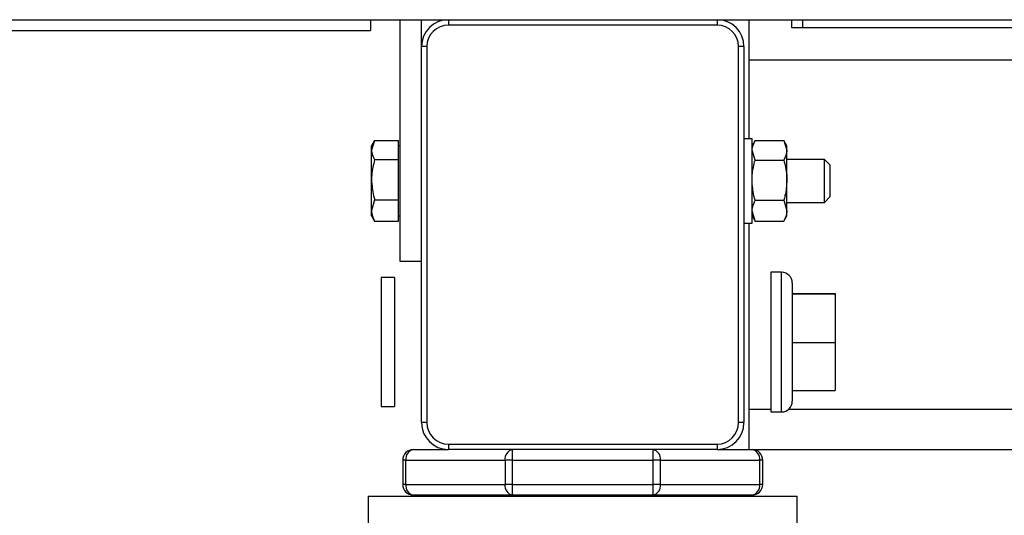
# Model space of a CAD drawing. Header units: millimetres. Extents: x 42 to 514, y 147 to 318.
# Tile 5 of 90: x 63.52 to 69.62, y 150.32 to 153.4. Entities that reach past the tile are written whole.
import ezdxf

# ---------------------------------------------------------------- set-up
doc = ezdxf.new("R2010")
doc.units = ezdxf.units.MM

msp = doc.modelspace()

# ---------------------------------------------------------------- linework, layer by layer
at = {"color": 7, "linetype": 'Continuous', "lineweight": 25}
for p, q in [((47.0261, 153.3998), (66.1761, 153.3998)), ((65.6928, 153.3998), (65.6928, 153.3332)), ((65.8761, 151.8998), (65.8761, 153.3998)), ((66.0094, 153.2332), (66.0094, 153.3998)), ((66.1761, 153.3998), (66.1761, 153.3665)), ((66.1761, 153.3998), (67.8428, 153.3998)), ((67.8428, 153.3665), (66.1761, 153.3665)), ((67.8428, 153.3998), (67.8428, 153.3665)), ((67.8428, 153.3998), (120.4761, 153.3998)), ((68.0428, 153.1498), (68.0428, 153.3998)), ((68.3061, 153.3498), (68.3061, 153.3998)), ((68.3728, 153.3498), (68.3061, 153.3498)), ((68.3728, 153.3998), (68.3728, 153.3498)), ((93.9561, 153.3498), (68.3728, 153.3498)), ((47.0928, 153.3332), (65.6928, 153.3332)), ((66.0094, 150.8998), (66.0094, 153.2332)), ((66.0428, 153.2332), (66.0094, 153.2332)), ((66.0428, 153.2332), (66.0428, 150.8998)), ((67.9761, 150.8998), (67.9761, 153.2332)), ((68.0094, 153.2332), (67.9761, 153.2332)), ((68.0094, 153.2332), (68.0094, 150.8998)), ((68.0428, 153.1498), (120.2761, 153.1498)), ((68.0428, 152.6615), (68.0428, 153.1498)), ((65.7189, 152.6502), (65.6994, 152.6165)), ((65.7188, 152.6499), (65.6994, 152.5909)), ((65.6994, 152.5909), (65.6994, 152.6165)), ((65.7188, 152.6499), (65.8661, 152.6499)), ((65.8661, 152.5909), (65.8661, 152.6499)), ((65.8761, 152.6165), (65.8661, 152.6165)), ((68.0594, 152.6615), (68.0094, 152.6615)), ((68.0594, 152.1923), (68.0594, 152.6615)), ((68.0788, 152.6501), (68.0594, 152.6165)), ((68.0788, 152.65), (68.2567, 152.65)), ((68.2761, 152.6165), (68.2567, 152.6501)), ((68.2567, 152.65), (68.2761, 152.5896)), ((68.2761, 152.5896), (68.2761, 152.6165)), ((65.6994, 152.4069), (65.6994, 152.5909)), ((65.8661, 152.532), (65.8661, 152.5909)), ((68.0788, 152.5292), (68.0594, 152.5896)), ((68.2761, 152.4042), (68.2761, 152.5896)), ((65.7188, 152.532), (65.8661, 152.532)), ((65.8661, 152.4069), (65.8661, 152.532)), ((68.0788, 152.5292), (68.2567, 152.5292)), ((68.5094, 152.5332), (68.2761, 152.5332)), ((68.5428, 152.4998), (68.5094, 152.5332)), ((68.5094, 152.2665), (68.5094, 152.5332)), ((68.5428, 152.4998), (68.5428, 152.2999)), ((65.6994, 152.2159), (65.6994, 152.4069)), ((65.8661, 152.2819), (65.8661, 152.4069)), ((68.2761, 152.2144), (68.2761, 152.4042)), ((65.7188, 152.2819), (65.6994, 152.2159)), ((65.7188, 152.2819), (65.8661, 152.2819)), ((65.8661, 152.2159), (65.8661, 152.2819)), ((68.0788, 152.2791), (68.2567, 152.2791)), ((68.2567, 152.2791), (68.2761, 152.2144)), ((68.2761, 152.2665), (68.5094, 152.2665)), ((68.5094, 152.2665), (68.5428, 152.2998)), ((68.5428, 152.2999), (68.5428, 152.2998)), ((65.6994, 152.1832), (65.6994, 152.2159)), ((65.8661, 152.1498), (65.8661, 152.2159)), ((68.0788, 152.1497), (68.0594, 152.2144)), ((68.0594, 152.1382), (68.0594, 152.1923)), ((68.2761, 152.1832), (68.2761, 152.2144)), ((65.6994, 152.1832), (65.7189, 152.1495)), ((65.7188, 152.1498), (65.7174, 152.1541)), ((65.7188, 152.1498), (65.8661, 152.1498)), ((65.8661, 152.1832), (65.8761, 152.1832)), ((68.0094, 152.1382), (68.0594, 152.1382)), ((68.0428, 150.9832), (68.0428, 152.1382)), ((68.0594, 152.1832), (68.0788, 152.1496)), ((68.0788, 152.1497), (68.2567, 152.1497)), ((68.2567, 152.1496), (68.2761, 152.1832)), ((66.0094, 151.8998), (65.8761, 151.8998)), ((68.2428, 151.8332), (68.1761, 151.8332)), ((68.1761, 151.8332), (68.1761, 150.9665)), ((65.8428, 151.7998), (65.7594, 151.7998)), ((65.7594, 151.7998), (65.7594, 150.9998)), ((65.8428, 151.7998), (65.8428, 150.9998)), ((68.3094, 151.7665), (68.3094, 151.0332)), ((68.3094, 151.7015), (68.5761, 151.7015)), ((68.5761, 151.7015), (68.5761, 151.6982)), ((68.3094, 151.6982), (68.5761, 151.6982)), ((68.5761, 151.6982), (68.5761, 151.3966)), ((68.3094, 151.3966), (68.5761, 151.3966)), ((68.5761, 151.3966), (68.5761, 151.0982)), ((68.3094, 151.0982), (68.5761, 151.0982)), ((65.7594, 150.9998), (65.8428, 150.9998)), ((68.0428, 150.7332), (68.0428, 150.9832)), ((68.1761, 150.9665), (68.2428, 150.9665)), ((66.0428, 150.8998), (66.0094, 150.8998)), ((68.0094, 150.8998), (67.9761, 150.8998)), ((65.9594, 150.7332), (66.1761, 150.7332)), ((66.1761, 150.7665), (66.1761, 150.7332)), ((66.1761, 150.7665), (67.8428, 150.7665)), ((67.8428, 150.7332), (66.1761, 150.7332)), ((66.5745, 150.6665), (66.5745, 150.7332)), ((67.4444, 150.7332), (67.4444, 150.6665)), ((67.8428, 150.7665), (67.8428, 150.7332)), ((67.8428, 150.7332), (68.0594, 150.7332)), ((68.0594, 150.7332), (120.2594, 150.7332)), ((65.9123, 150.6665), (65.8928, 150.6665)), ((65.8928, 150.6665), (65.8928, 150.5165)), ((65.9123, 150.6665), (66.5274, 150.6665)), ((65.9123, 150.5165), (65.9123, 150.6665)), ((66.5274, 150.6665), (66.5274, 150.5165)), ((66.5745, 150.6665), (66.5274, 150.6665)), ((66.5745, 150.5165), (66.5745, 150.6665)), ((66.5745, 150.6665), (67.4444, 150.6665)), ((67.4444, 150.6665), (67.4444, 150.5165)), ((67.4915, 150.6665), (67.4444, 150.6665)), ((67.4915, 150.5165), (67.4915, 150.6665)), ((67.4915, 150.6665), (68.1066, 150.6665)), ((68.1066, 150.6665), (68.1066, 150.5165)), ((68.1261, 150.6665), (68.1066, 150.6665)), ((68.1261, 150.5165), (68.1261, 150.6665)), ((65.9123, 150.5165), (65.8928, 150.5165)), ((65.9123, 150.5165), (66.5274, 150.5165)), ((66.5745, 150.5165), (66.5274, 150.5165)), ((66.5745, 150.4498), (66.5745, 150.5165)), ((66.5745, 150.5165), (67.4444, 150.5165)), ((67.4444, 150.5165), (67.4444, 150.4498)), ((67.4915, 150.5165), (67.4444, 150.5165)), ((67.4915, 150.5165), (68.1066, 150.5165)), ((68.1261, 150.5165), (68.1066, 150.5165)), ((65.6792, 150.4441), (65.6792, 150.2581)), ((65.6792, 150.4441), (68.3396, 150.4441)), ((66.5745, 150.4498), (65.9594, 150.4498)), ((66.0094, 150.4498), (66.0094, 150.4441)), ((67.4444, 150.4498), (66.5745, 150.4498)), ((68.0594, 150.4498), (67.4444, 150.4498)), ((68.0094, 150.4441), (68.0094, 150.4498)), ((68.3396, 150.2581), (68.3396, 150.4441))]:
    msp.add_line(p, q, dxfattribs=at)
at = {"color": 8, "linetype": 'Continuous', "lineweight": 25}
for p, q in [((68.2428, 150.9665), (68.2428, 151.8332)), ((68.0428, 150.9832), (68.1761, 150.9832)), ((68.2869, 150.9832), (120.2761, 150.9832))]:
    msp.add_line(p, q, dxfattribs=at)
at = {"color": 7, "linetype": 'Continuous', "lineweight": 25}
for centre, radius, start, end in [((66.1761, 153.2332), 0.1667, 90, 180), ((66.1761, 153.2332), 0.1333, 90, 180), ((67.8428, 153.2332), 0.1667, 0, 90), ((67.8428, 153.2332), 0.1333, 0, 90), ((68.2428, 151.7665), 0.0667, 0, 90), ((68.2428, 151.0332), 0.0667, 270, 0), ((66.1761, 150.8998), 0.1667, 180, 270), ((66.1761, 150.8998), 0.1333, 180, 270), ((67.8428, 150.8998), 0.1333, 270, 0), ((67.8428, 150.8998), 0.1667, 270, 0), ((65.9594, 150.6665), 0.0667, 90, 180), ((65.9712, 150.6748), 0.0595, 101.42018, 188.05005), ((66.5863, 150.6748), 0.0595, 101.42279, 188.04972), ((67.4326, 150.6748), 0.0595, 351.95028, 78.57721), ((68.0476, 150.6748), 0.0595, 351.94995, 78.57982), ((68.0594, 150.6665), 0.0667, 0, 90), ((65.9594, 150.5165), 0.0667, 180, 270), ((65.9712, 150.5082), 0.0595, 171.94997, 258.57979), ((66.5863, 150.5082), 0.0595, 171.95031, 258.57718), ((67.4326, 150.5082), 0.0595, 281.42282, 8.04969), ((68.0476, 150.5082), 0.0595, 281.42021, 8.05003), ((68.0594, 150.5165), 0.0667, 270, 360)]:
    msp.add_arc(centre, radius, start, end, dxfattribs=at)
for points, knots in [([(68.0594, 152.5896), (68.0594, 152.591), (68.0597, 152.6114), (68.0696, 152.6314), (68.0788, 152.65)], [0, 0, 0, 0, 0.070214, 1, 1, 1, 1]), ([(65.6994, 152.5909), (65.6994, 152.5895), (65.6997, 152.5696), (65.7096, 152.5501), (65.7188, 152.532)], [0, 0, 0, 0, 0.070214, 1, 1, 1, 1]), ([(68.2761, 152.5896), (68.2761, 152.5882), (68.2758, 152.5678), (68.2659, 152.5478), (68.2567, 152.5292)], [0, 0, 0, 0, 0.070214, 1, 1, 1, 1]), ([(65.7188, 152.532), (65.7108, 152.5), (65.7005, 152.4587), (65.6996, 152.4164), (65.6994, 152.4069)], [0, 0, 0, 0, 0.7758313, 1, 1, 1, 1]), ([(68.0594, 152.4042), (68.0597, 152.4145), (68.0606, 152.4568), (68.071, 152.4981), (68.0788, 152.5292)], [0, 0, 0, 0, 0.244366, 1, 1, 1, 1]), ([(68.2567, 152.5292), (68.2646, 152.4981), (68.2749, 152.4568), (68.2759, 152.4145), (68.2761, 152.4042)], [0, 0, 0, 0, 0.755634, 1, 1, 1, 1]), ([(65.6994, 152.4069), (65.7019, 152.3731), (65.705, 152.3308), (65.7165, 152.2901), (65.7188, 152.2819)], [0, 0, 0, 0, 0.798786, 1, 1, 1, 1]), ([(68.0788, 152.2791), (68.0762, 152.2883), (68.0648, 152.3291), (68.0618, 152.3714), (68.0594, 152.4042)], [0, 0, 0, 0, 0.226902, 1, 1, 1, 1]), ([(68.2761, 152.4042), (68.2737, 152.3714), (68.2707, 152.3291), (68.2593, 152.2883), (68.2567, 152.2791)], [0, 0, 0, 0, 0.773098, 1, 1, 1, 1]), ([(68.0594, 152.2144), (68.0594, 152.2159), (68.0597, 152.2378), (68.0696, 152.2592), (68.0788, 152.2791)], [0, 0, 0, 0, 0.070216, 1, 1, 1, 1]), ([(65.6994, 152.2159), (65.6994, 152.2143), (65.6997, 152.192), (65.7096, 152.1701), (65.7188, 152.1498)], [0, 0, 0, 0, 0.070218, 1, 1, 1, 1]), ([(68.2761, 152.2144), (68.2761, 152.2129), (68.2758, 152.191), (68.2659, 152.1696), (68.2567, 152.1497)], [0, 0, 0, 0, 0.070213, 1, 1, 1, 1])]:
    msp.add_open_spline(points, degree=3, knots=knots, dxfattribs=at)

doc.saveas('drawing.dxf')
